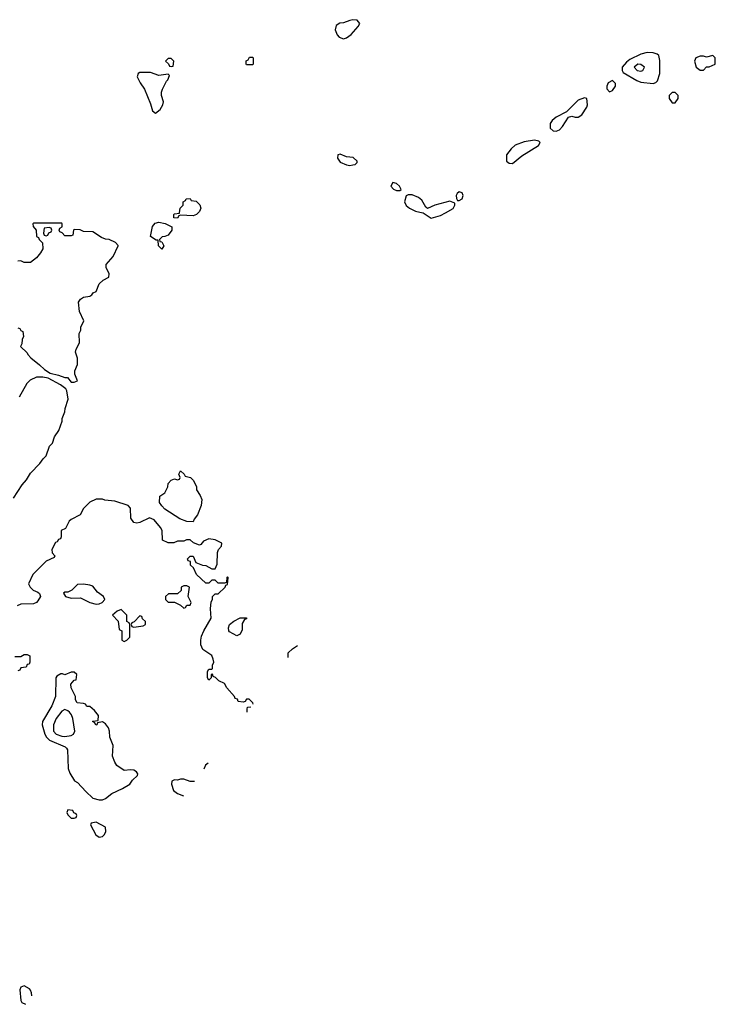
# Model space of a CAD drawing. Header units: inches. Extents: x 1793389 to 1900389, y 320802 to 470796.
# Tile 67 of 256: x 1871902 to 1876346, y 334944 to 341234. Entities that reach past the tile are written whole.
import ezdxf

# ---------------------------------------------------------------- set-up
doc = ezdxf.new("R2010")
doc.units = ezdxf.units.IN
doc.header["$MEASUREMENT"] = 0
doc.layers.add('B8373', color=7, linetype='Continuous')
doc.layers.add('B8374', color=7, linetype='Continuous')

msp = doc.modelspace()

# ---------------------------------------------------------------- linework, layer by layer
at = {"layer": 'B8373', "color": 2}
for points, elevation in [([(1873041.8, 340000), (1873030.9, 339989.1), (1873010, 339982), (1872930, 339986), (1872918, 339982), (1872910, 339966), (1872887.3, 339967.3), (1872886, 339990), (1872890, 339994), (1872922, 339998), (1872922.4, 340000)], 178), ([(1874477.9, 340000), (1874479.6, 339999.6), (1874530, 339966.8), (1874590, 339982.8), (1874621.2, 340000)], 182), ([(1871890, 339266), (1871902, 339262), (1871908, 339248), (1871922, 339242), (1871926, 339210), (1871918, 339190), (1871916.4, 339163.6), (1871907.3, 339147.3), (1871950, 339106), (1871954.6, 339094.6), (1871973.6, 339073.6), (1872028.7, 339030), (1872059.3, 338999.3), (1872096.5, 338976.5), (1872150, 338964), (1872190, 338948), (1872207.3, 338947.3), (1872230, 338918), (1872250, 338918), (1872270, 338926), (1872254, 338970), (1872254, 338990), (1872271.6, 339031.6), (1872271.1, 339071.1), (1872258, 339110), (1872262, 339130), (1872284.7, 339170), (1872282, 339230), (1872291.3, 339250), (1872292, 339270), (1872312, 339310), (1872284.7, 339370), (1872278, 339430), (1872291, 339449), (1872310, 339462), (1872350, 339468), (1872363.6, 339476.4), (1872371.6, 339488.4), (1872390, 339498), (1872410, 339546), (1872434, 339570), (1872472, 339590), (1872474, 339610), (1872454, 339650), (1872454, 339670), (1872499.8, 339720.2), (1872531.6, 339788.4), (1872531.6, 339791.6), (1872514, 339810), (1872474, 339830), (1872450, 339831.3), (1872423.5, 339843.5), (1872370, 339878), (1872310, 339882), (1872288.4, 339891.6), (1872250, 339894), (1872246, 339890), (1872242, 339858), (1872230, 339854), (1872190, 339854), (1872172.7, 339872.7), (1872158, 339878), (1872154, 339890), (1872158, 339902), (1872174, 339910), (1872174, 339930), (1872170, 339934), (1871990, 339934), (1871986, 339930), (1871987.3, 339912.7), (1872006, 339890), (1872008, 339850), (1872022, 339842), (1872026, 339830), (1872048, 339808), (1872048.7, 339770), (1872035.5, 339744.5), (1872010, 339712), (1871970, 339682), (1871930, 339682), (1871910, 339694), (1871890, 339692)], 178), ([(1871862, 338178), (1871916.9, 338263.1), (1871945.4, 338294.6), (1871970, 338338), (1872030, 338398), (1872050.9, 338429.1), (1872070, 338448), (1872091.1, 338508.9), (1872110.9, 338529.1), (1872124.7, 338570), (1872151.3, 338610), (1872172, 338670), (1872172.7, 338687.3), (1872191.1, 338728.9), (1872191.3, 338750), (1872210.8, 338809.2), (1872203, 338863), (1872195.5, 338875.5), (1872161.6, 338901.6), (1872083.5, 338943.5), (1872050, 338951.3), (1872010, 338951.3), (1871968.9, 338931.1), (1871948, 338910), (1871898, 338822)], 178), ([(1873392.8, 336862.2), (1873392, 336870), (1873367.3, 336892.7), (1873350, 336894), (1873342, 336878), (1873330, 336874), (1873298, 336878), (1873292.7, 336892.7), (1873278, 336898), (1873274, 336910), (1873225.4, 336965.4), (1873210, 336994), (1873174, 337010), (1873152.7, 337032.7), (1873138, 337038), (1873132.7, 337052.7), (1873126, 337050), (1873126, 337030), (1873110, 337014), (1873102, 337030), (1873102, 337070), (1873110, 337086), (1873130, 337086), (1873134, 337090), (1873134, 337110), (1873142, 337130), (1873138, 337150), (1873130, 337172), (1873072, 337210), (1873059.6, 337239.6), (1873058, 337270), (1873063.5, 337296.5), (1873078, 337330), (1873124.7, 337410), (1873121, 337470), (1873125.4, 337514.6), (1873134, 337530), (1873134, 337550), (1873150, 337566), (1873170, 337566), (1873214, 337610), (1873218, 337622), (1873230, 337626), (1873234, 337670), (1873230, 337674), (1873226, 337670), (1873222, 337638), (1873210, 337634), (1873170, 337634), (1873150, 337654), (1873130, 337654), (1873110, 337634), (1873090, 337634), (1873032, 337690), (1873012.7, 337732.7), (1872994, 337750), (1872992.7, 337772.7), (1872978, 337778), (1872974, 337790), (1872990, 337806), (1873010, 337806), (1873027.3, 337767.3), (1873068.9, 337748.9), (1873090, 337748), (1873130, 337726), (1873150, 337726), (1873163.6, 337756.4), (1873164.7, 337830), (1873172, 337850), (1873192, 337870), (1873194, 337890), (1873151.1, 337911.1), (1873110, 337918), (1873076.4, 337903.6), (1873059, 337881), (1873050, 337878), (1873011.1, 337891.1), (1872990, 337912), (1872968.4, 337911.6), (1872950, 337902), (1872910, 337902), (1872887.3, 337892.7), (1872850, 337892), (1872814, 337910), (1872812, 337970), (1872802, 337990), (1872759.8, 338039.8), (1872730, 338051), (1872670, 338022), (1872650, 338018), (1872630, 338022), (1872611.3, 338050), (1872610, 338114), (1872594, 338130), (1872510, 338158), (1872445.4, 338165.4), (1872430, 338171.3), (1872390, 338171.3), (1872350, 338152), (1872308.9, 338111.1), (1872288.4, 338071.6), (1872230, 338042), (1872218, 338030), (1872195.3, 337984.7), (1872166, 337970), (1872166, 337930), (1872162, 337918), (1872150, 337914), (1872142, 337898), (1872130, 337894), (1872108, 337850), (1872108.4, 337828.4), (1872126, 337810), (1872122, 337798), (1872070, 337774), (1871986, 337690), (1871958, 337630), (1871968, 337610), (1871988, 337590), (1872018, 337578), (1872028.9, 337568.9), (1872035.3, 337550), (1872018.6, 337521.4), (1872008, 337510), (1871990, 337502.8), (1871910, 337501), (1871886, 337490)], 178), ([(1873618, 337159.3), (1873618, 337190), (1873644.7, 337215.3), (1873676, 337235.8)], 178), ([(1871870, 337166), (1871910, 337166), (1871930, 337178), (1871950, 337178), (1871966, 337170), (1871966, 337130), (1871962, 337118), (1871950, 337114), (1871942, 337098), (1871910, 337094), (1871902, 337078), (1871890, 337074)], 178), ([(1873354, 336811), (1873354, 336830), (1873358, 336842), (1873379.5, 336844.7)], 178), ([(1873105.8, 336483.6), (1873087.9, 336472.1), (1873078.1, 336447)], 178), ([(1873018.2, 336368), (1872990, 336368), (1872950, 336382), (1872930, 336382), (1872910, 336375.3), (1872890, 336378), (1872874, 336370), (1872872, 336350), (1872884.7, 336310), (1872910, 336291.3), (1872947.7, 336275)], 178), ([(1871979.7, 334998), (1871976.9, 335016.9), (1871970, 335034), (1871963.6, 335043.6), (1871930, 335062), (1871910, 335054), (1871903.1, 335036.9), (1871908, 334968), (1871916.4, 334956.4), (1871938.9, 334944.2)], 174)]:
    msp.add_lwpolyline(points, dxfattribs=dict(at, elevation=elevation))
for points, elevation in [([(1872090, 339906), (1872058, 339902), (1872054, 339870), (1872058, 339858), (1872070, 339854), (1872082, 339858), (1872087.3, 339872.7), (1872102, 339878), (1872106, 339890), (1872102, 339902)], 178), ([(1872810, 339769), (1872789, 339790), (1872786, 339826), (1872774, 339826), (1872738, 339850), (1872750, 339912), (1872766.6, 339933.4), (1872790, 339941), (1872831.6, 339931.6), (1872874, 339910), (1872874, 339890), (1872850, 339858), (1872830, 339848), (1872812.7, 339847.3), (1872794, 339830), (1872798, 339818), (1872810, 339814), (1872822, 339790)], 178), ([(1873010, 338026), (1872970, 338028.7), (1872924.7, 338044.7), (1872830, 338108), (1872808.9, 338128.9), (1872795.3, 338150), (1872798, 338190), (1872828.4, 338211.6), (1872836.4, 338223.6), (1872848, 338250), (1872850, 338272), (1872870, 338292), (1872890, 338302), (1872910, 338294), (1872922, 338298), (1872926, 338310), (1872918, 338330), (1872928.7, 338351.3), (1872952, 338330), (1872958, 338318), (1872992, 338310), (1873012, 338290), (1873032, 338250), (1873032, 338230), (1873055.3, 338195.3), (1873064.7, 338170), (1873062, 338130), (1873038, 338070), (1873016.9, 338043.1)], 178), ([(1872310, 337628), (1872270, 337626), (1872234, 337590), (1872210, 337578), (1872190, 337578), (1872182, 337570), (1872194, 337550), (1872230, 337538), (1872290, 337541), (1872350, 337511), (1872390, 337501), (1872410, 337502), (1872428.4, 337511.6), (1872446, 337530), (1872438, 337550), (1872398, 337578), (1872370, 337615.3), (1872350, 337622)], 178), ([(1872970, 337618), (1872950, 337618), (1872934, 337610), (1872932.7, 337587.3), (1872910, 337566), (1872852.7, 337567.3), (1872834, 337550), (1872834, 337530), (1872850, 337514), (1872890, 337514), (1872930, 337494), (1872950, 337474), (1872962, 337478), (1872970, 337494), (1872990, 337494), (1872998, 337510), (1872978, 337550), (1872986, 337610)], 178), ([(1872550, 337466), (1872523.6, 337456.4), (1872494, 337430), (1872531.6, 337391.6), (1872538, 337338), (1872554, 337330), (1872554, 337270), (1872570, 337262), (1872586, 337270), (1872606, 337290), (1872606, 337370), (1872602, 337382), (1872586, 337390), (1872586, 337430)], 178), ([(1872670, 337426), (1872632.7, 337387.3), (1872618, 337382), (1872614, 337370), (1872618, 337358), (1872630, 337354), (1872690, 337362), (1872706, 337370), (1872706, 337390), (1872687.3, 337407.3), (1872682, 337422)], 178), ([(1873290, 337298), (1873243.1, 337323.1), (1873238, 337330), (1873235.3, 337350), (1873242, 337370), (1873270, 337392), (1873310, 337414), (1873350, 337414), (1873350, 337406), (1873338, 337402), (1873323.6, 337376.4), (1873323.6, 337336.4), (1873310, 337308)], 178), ([(1872250, 337066), (1872230, 337066), (1872190, 337048), (1872175.3, 337055.3), (1872165.4, 337054.6), (1872139.6, 337040.4), (1872132, 337030), (1872131.3, 336910), (1872106.8, 336850), (1872048, 336750), (1872046, 336730), (1872063.1, 336670), (1872072.4, 336650), (1872091.4, 336631.4), (1872191.3, 336590), (1872200.7, 336580.7), (1872206.8, 336570), (1872211.3, 336450), (1872221, 336421), (1872251.6, 336371.6), (1872270, 336362), (1872323.5, 336303.5), (1872370, 336261), (1872410, 336250.8), (1872430, 336251), (1872450, 336258), (1872490, 336291), (1872558, 336322), (1872606, 336350), (1872623.1, 336376.9), (1872654.6, 336405.4), (1872656.4, 336416.4), (1872648, 336430), (1872630, 336439), (1872610, 336442), (1872570, 336438), (1872522, 336470), (1872508.7, 336490), (1872495.3, 336530), (1872498, 336598), (1872478, 336650), (1872475.3, 336690), (1872468.7, 336710), (1872450, 336735.3), (1872430, 336748), (1872398, 336742), (1872394, 336730), (1872387.3, 336727.3), (1872382, 336742), (1872366, 336750), (1872370, 336754), (1872402, 336758), (1872406, 336790), (1872380.4, 336820.4), (1872350, 336846), (1872330, 336846), (1872322, 336862), (1872310, 336866), (1872268.7, 336870), (1872258, 336890), (1872258, 336910), (1872230, 336966), (1872228, 336990), (1872250, 337014), (1872262, 337018), (1872266, 337050)], 178), ([(1872190, 336827.3), (1872170, 336817), (1872134, 336770), (1872118, 336730), (1872118.7, 336690), (1872135.5, 336670), (1872170, 336656.9), (1872190, 336654.3), (1872230, 336662), (1872246, 336670), (1872254, 336690), (1872241, 336770), (1872232.5, 336792.5), (1872219.6, 336810), (1872210, 336819.6)], 182), ([(1872210, 336186), (1872202, 336170), (1872210, 336154), (1872230, 336134), (1872250, 336134), (1872262, 336138), (1872266, 336150), (1872262, 336162), (1872247.3, 336167.3), (1872242, 336182)], 178), ([(1872390, 336108), (1872358, 336102), (1872354, 336090), (1872387.1, 336027.1), (1872410, 336011.3), (1872430, 336016), (1872444, 336030), (1872452.5, 336047.5), (1872450, 336075.3)], 178)]:
    msp.add_lwpolyline(points, close=True, dxfattribs=dict(at, elevation=elevation))
at = {"layer": 'B8374', "color": 2}
for points, elevation in [([(1874030, 341234), (1874010, 341229.2), (1873970, 341214), (1873947.3, 341212.7), (1873923, 341197), (1873917.3, 341170), (1873930, 341138), (1873942, 341122), (1873970, 341110.8), (1873990, 341118.8), (1874020.2, 341139.8), (1874064, 341190), (1874075.3, 341210), (1874058, 341230)], 182), ([(1872870, 340986), (1872850, 340986), (1872834, 340970), (1872852.7, 340952.7), (1872858, 340938), (1872870, 340934), (1872882, 340938), (1872886, 340970)], 182), ([(1873350, 340946), (1873348, 340950), (1873348.4, 340971.6), (1873362, 340978), (1873370, 340994), (1873390, 340994), (1873394, 340990), (1873394, 340950), (1873390, 340946)], 178), ([(1875910, 341024.5), (1875870, 341013.6), (1875799.7, 340980.3), (1875777.8, 340962.2), (1875750.5, 340930), (1875750.5, 340910), (1875757.1, 340897.1), (1875844.9, 340844.9), (1875870, 340835.3), (1875950, 340827.3), (1875967, 340833), (1875977.2, 340842.8), (1875992, 340890), (1875992.5, 340972.5), (1875986, 341006), (1875974.8, 341014.8), (1875950, 341022.7)], 182), ([(1876330, 341006), (1876290, 340995.3), (1876270, 341002), (1876250, 341002), (1876222, 340990), (1876212, 340968), (1876224.7, 340930), (1876250, 340911.3), (1876270, 340912), (1876290, 340932), (1876307.3, 340932.7), (1876346, 340950), (1876346, 340990)], 182), ([(1875850, 340949), (1875828, 340930), (1875846.8, 340910), (1875870, 340904.9), (1875882, 340910), (1875893.2, 340930), (1875870, 340948.7)], 186), ([(1872670, 340897.2), (1872658, 340890), (1872651.6, 340868.4), (1872670.8, 340830), (1872698.8, 340790), (1872737.1, 340697.1), (1872750, 340652), (1872770, 340636), (1872799.3, 340660.7), (1872816.2, 340690), (1872820.9, 340710), (1872808.7, 340750), (1872808.7, 340770), (1872814, 340790), (1872839, 340841), (1872848, 340850), (1872858, 340878), (1872850, 340886), (1872790, 340878), (1872736.5, 340896.5)], 182), ([(1875690, 340846), (1875662, 340830), (1875652, 340810), (1875652.7, 340792.7), (1875670, 340774), (1875690, 340782), (1875708, 340810), (1875707.3, 340827.3)], 182), ([(1875510, 340734), (1875470, 340719.3), (1875395.3, 340644.7), (1875330, 340612), (1875304, 340590), (1875290.7, 340570), (1875290, 340542), (1875310, 340524.7), (1875330, 340522.8), (1875350, 340531.3), (1875370, 340551.3), (1875408.7, 340611.3), (1875430, 340618), (1875450, 340611.3), (1875470, 340611.3), (1875492.9, 340627.1), (1875524.7, 340675.3), (1875529, 340690), (1875526, 340730)], 182), ([(1876090, 340768), (1876070, 340768), (1876052, 340750), (1876051.3, 340730), (1876070, 340702), (1876090, 340702), (1876108, 340730), (1876108, 340750)], 182), ([(1875190, 340464), (1875125.8, 340454.2), (1875068.1, 340431.9), (1875041, 340410), (1875011, 340370), (1875012, 340330), (1875030, 340318), (1875050, 340316), (1875110, 340364), (1875215.3, 340430), (1875228, 340450), (1875219, 340459)], 182), ([(1873950, 340374), (1873934, 340370), (1873932, 340350), (1873950, 340324.7), (1873990, 340306), (1874010, 340302.8), (1874030, 340306), (1874046, 340310), (1874058, 340322), (1874058, 340330), (1874033.2, 340353.2), (1873990, 340359)], 182), ([(1874286, 340194), (1874272, 340170), (1874290, 340152), (1874310, 340142), (1874330, 340142), (1874338, 340150), (1874328, 340170), (1874310, 340188)], 182), ([(1874710, 340135.3), (1874696.9, 340123.1), (1874691.3, 340110), (1874691.6, 340091.6), (1874698, 340078), (1874710, 340078), (1874728, 340090), (1874734, 340110), (1874728.4, 340128.4)], 182)]:
    msp.add_lwpolyline(points, close=True, dxfattribs=dict(at, elevation=elevation))
for points, elevation in [([(1872922.4, 340000), (1872928, 340030), (1872946, 340050), (1872946, 340070), (1872962, 340078), (1872966, 340090), (1872991.6, 340091.6), (1872998, 340078), (1873030, 340074), (1873051.6, 340051.6), (1873058, 340030), (1873050.9, 340009.1), (1873041.8, 340000)], 178), ([(1874621.2, 340000), (1874672, 340028), (1874682, 340050), (1874682, 340062), (1874650, 340074), (1874554, 340050), (1874508, 340028), (1874496.4, 340036.4), (1874470, 340082), (1874450, 340099), (1874410, 340115.3), (1874384.7, 340115.3), (1874371.3, 340108.7), (1874361, 340070), (1874370, 340046), (1874391.3, 340030), (1874430, 340011), (1874477.9, 340000)], 182)]:
    msp.add_lwpolyline(points, dxfattribs=dict(at, elevation=elevation))

doc.saveas('drawing.dxf')
